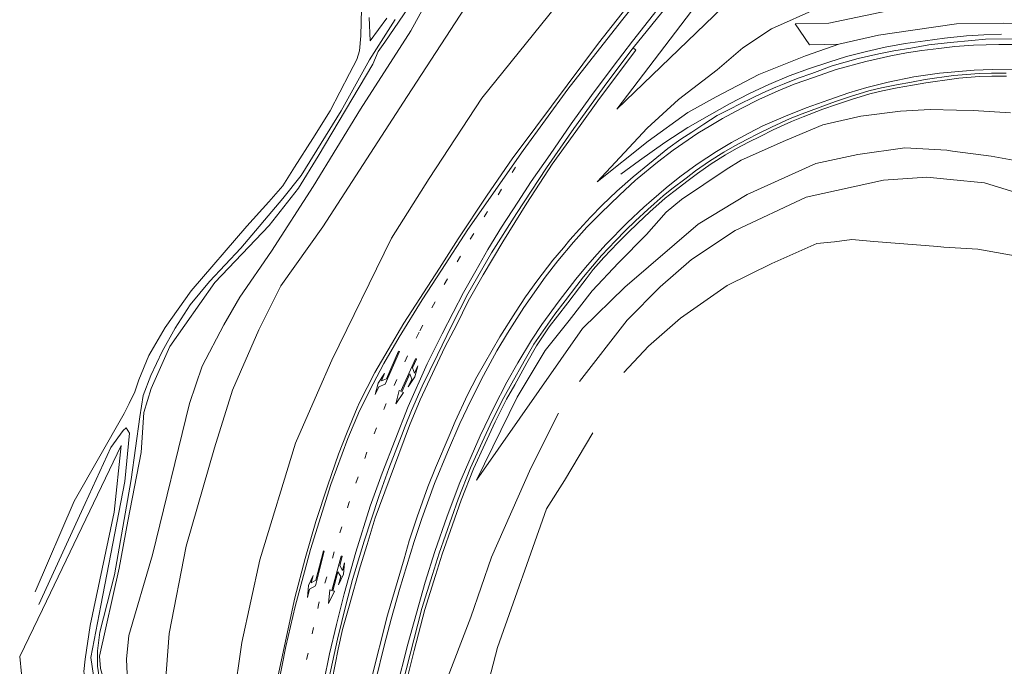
# Model space of a CAD drawing. Extents: x 177628 to 188968, y 384226 to 390673.
# Tile 5 of 256: x 177638 to 177788, y 387053 to 387152. Entities that reach past the tile are written whole.
import ezdxf

# ---------------------------------------------------------------- set-up
doc = ezdxf.new("R2010")
doc.units = 0
doc.linetypes.add('VW-1-3_STREEP', pattern=[4, 1, -3])
for name, color, linetype, lineweight in [('1220', 253, 'Continuous', 13), ('1223', 253, 'Continuous', 13), ('B-AF-HOUT-GD', 253, 'HOUTWAL', 13), ('B-GL-RAIL-GD', 253, 'GELEIDERAIL', 13), ('B-MK-BLOKLG-GD', 253, 'VW-1-3_STREEP', 13), ('B-MK-PIJL-GD', 253, 'Continuous', 13), ('B-MK-STRP-GD', 253, 'Continuous', 13), ('B-TR-SLOO-GD', 253, 'Continuous', 13), ('B-TR-TALB-GD', 253, 'Continuous', 13), ('B-TR-TALO-GD', 253, 'Continuous', 13), ('B-VH-GOOT-GD', 253, 'Continuous', 13), ('B-VH-HFDR-GD', 8, 'Continuous', 13), ('B-VH-ONVH-GD', 253, 'Continuous', 13)]:
    doc.layers.add(name, color=color, linetype=linetype, lineweight=lineweight)
doc.linetypes.add('GELEIDERAIL', pattern='A,28,-5,[107,ProvincieNB.shx,S=1,R=0,X=0,Y=0],-5', length=38)
doc.linetypes.add('HOUTWAL', pattern='A,8,-1,[1,ProvNB.shx,S=0.75,R=45,X=0,Y=0],-1,8,-1,[4,ProvNB.shx,S=0.75,R=0,X=0,Y=0],-1', length=20)

# ---------------------------------------------------------------- blocks, each defined once
blk = doc.blocks.new('1223_1223', base_point=(177627.545238, 385871.174588))
at = {"layer": '1223'}
blk.add_polyline3d([(177629.995238, 385871.249588, 0), (177630.595238, 385871.849588, 0), (177631.895238, 385871.849588, 0), (177630.095238, 385872.149588, 0), (177628.395238, 385871.849588, 0), (177629.595238, 385871.849588, 0), (177628.995238, 385871.249588, 0), (177627.545238, 385871.249588, 0), (177627.545238, 385871.174588, 0), (177627.545238, 385871.099588, 0), (177632.995238, 385871.099588, 0), (177632.995238, 385870.799588, 0), (177635.045238, 385871.174588, 0), (177632.995238, 385871.549588, 0), (177632.995238, 385871.249588, 0)], close=True, dxfattribs=at)
blk = doc.blocks.new('1220_1220', base_point=(177627.545238, 385871.174588))
at = {"layer": '1220'}
blk.add_polyline3d([(177627.545238, 385871.174588, 0), (177627.545238, 385871.249588, 0), (177632.995238, 385871.249588, 0), (177633.745238, 385870.499588, 0), (177635.045238, 385870.499588, 0), (177633.245238, 385870.199588, 0), (177631.545238, 385870.499588, 0), (177632.745238, 385870.499588, 0), (177632.145238, 385871.099588, 0), (177627.545238, 385871.099588, 0)], close=True, dxfattribs=at)

msp = doc.modelspace()

# ---------------------------------------------------------------- linework, layer by layer
at = {"layer": 'B-AF-HOUT-GD', "flags": 128}
for points in [[(177762.963, 387148.191), (177758.49, 387148.138), (177756.303, 387151.314), (177761.459, 387151.43), (177779.23, 387155.197), (177791.751, 387156.192), (177806.097, 387154.583), (177815.364, 387151.419), (177822.215, 387149.008), (177834.526, 387142.881), (177842.439, 387136.997), (177845.334, 387134.208), (177846.026, 387133.928), (177846.583, 387134.3), (177847.022, 387135.663), (177845.686, 387156.766), (177845.165, 387176.045), (177844.183, 387197.175), (177841.606, 387220.333), (177839.176, 387230.072), (177839.691, 387239.312), (177838.947, 387251.291), (177838.14, 387262.582), (177835.619, 387268.793), (177834.472, 387271.749), (177833.831, 387275.042), (177834.894, 387278.066), (177835.321, 387278.78), (177835.816, 387283.248), (177834.904, 387290.614), (177833.131, 387307.601)], [(177730.121, 387098.1), (177733.868, 387102.119), (177738.784, 387106.354), (177745.9, 387111.349), (177752.707, 387114.748), (177759.613, 387117.795), (177762.283, 387118.036), (177764.934, 387118.381), (177768.322, 387118.109), (177778.1, 387117.295), (177779.031, 387117.24), (177784.197, 387116.931), (177791.891, 387115.543), (177797.964, 387112.259), (177802.71, 387109.961), (177806.467, 387107.843), (177809.427, 387105.369), (177814.474, 387100.516), (177819.613, 387093.309), (177820.656, 387089.89), (177822.94, 387083.353), (177824.156, 387078.556), (177825.219, 387072.863), (177825.751, 387063.667), (177830.428, 387043.727), (177830.256, 387037.344), (177830.995, 387025.276), (177830.864, 387007.461), (177831.435, 386985.441), (177830.332, 386981.355), (177829.693, 386980.09), (177827.961, 386978.13), (177825.146, 386977.052), (177817.096, 386976.333), (177795.924, 386977.841), (177767.768, 386981.184), (177750.979, 386983.177), (177722.271, 386987.605), (177706.266, 386993.353), (177703.254, 386995.155), (177701.225, 386997.938), (177700.215, 387000.741), (177699.84, 387005.836), (177700.645, 387020.98), (177703.266, 387020.762), (177705.476, 387023.146), (177706.18, 387026.78), (177705.354, 387028.64), (177704.573, 387029.748), (177703.947, 387031.344), (177703.92, 387032.16), (177705.958, 387037.525), (177710.782, 387056.077), (177718.311, 387077.247), (177721.03, 387081.61), (177725.348, 387088.889)]]:
    msp.add_lwpolyline(points, dxfattribs=at)
at = {"layer": 'B-GL-RAIL-GD', "flags": 128}
msp.add_lwpolyline([(177787.824, 387149.737), (177785.113, 387149.618), (177782.45, 387149.483), (177779.118, 387149.132), (177776.154, 387148.743), (177773.075, 387148.317), (177770.06, 387147.752), (177767.186, 387147.112), (177764.136, 387146.335), (177761.439, 387145.487), (177758.498, 387144.48), (177755.392, 387143.392), (177752.275, 387142.056), (177749.308, 387140.688), (177746.27, 387139.08), (177743.188, 387137.399), (177739.895, 387135.479), (177736.374, 387133.214), (177732.518, 387130.431), (177729.675, 387128.348)], dxfattribs=at)
at = {"layer": 'B-MK-BLOKLG-GD', "flags": 128}
for points in [[(177713.573, 387129.45), (177706.626, 387118.456), (177702.603, 387111.428), (177698.831, 387104.23)], [(177698.831, 387104.23), (177697.058, 387100.618), (177693.749, 387093.264), (177690.784, 387085.747), (177688.091, 387078.117), (177683.453, 387062.629), (177680.819, 387050.459), (177678.786, 387038.585), (177674.783, 387010.725)]]:
    msp.add_lwpolyline(points, dxfattribs=at)
at = {"layer": 'B-MK-STRP-GD', "flags": 128}
for points in [[(177699.274, 387109.171), (177702.24, 387113.729), (177706.292, 387119.91), (177714.727, 387131.983), (177721.57, 387141.326), (177729.733, 387151.787), (177740.148, 387164.832)], [(177736.318, 387154.876), (177731.457, 387148.668), (177728.473, 387144.791), (177725.165, 387140.39), (177722.079, 387136.032), (177718.843, 387131.393), (177715.932, 387127.255), (177713.897, 387124.109), (177711.393, 387120.251), (177709.344, 387116.856), (177707.492, 387113.591), (177705.61, 387110.288), (177704.006, 387107.223)], [(177692.174, 387050.947), (177693.539, 387056.55), (177694.56, 387060.397), (177695.819, 387064.931), (177698.082, 387072.257), (177699.225, 387075.801), (177701.183, 387081.128), (177703.152, 387085.937), (177705.029, 387090.295), (177706.709, 387093.829), (177708.643, 387097.618), (177710.686, 387101.414), (177712.314, 387104.093), (177714.851, 387108.028), (177718.063, 387112.638), (177720.022, 387115.157), (177722.392, 387117.967), (177724.473, 387120.27), (177726.601, 387122.425), (177729.423, 387125.137), (177731.913, 387127.438), (177732.154, 387127.661), (177735.274, 387130.193), (177737.623, 387132.018), (177741.424, 387134.614), (177743.42, 387135.821), (177745.194, 387136.87), (177748.04, 387138.412), (177750.719, 387139.747), (177753.675, 387141.115), (177756.16, 387142.123), (177759.242, 387143.197), (177762.571, 387144.33), (177767.107, 387145.559), (177770.894, 387146.412), (177773.295, 387146.882), (177775.668, 387147.24), (177778.264, 387147.543), (177780.7, 387147.848), (177783.557, 387148.074), (177787.434, 387148.172), (177790.658, 387148.175)], [(177792.117, 387144.284), (177786.409, 387144.35), (177783.626, 387144.24), (177778.351, 387143.801), (177774.411, 387143.223), (177770.477, 387142.406), (177767.224, 387141.583), (177764.5, 387140.783), (177761.427, 387139.738), (177757.949, 387138.499), (177754.813, 387137.235), (177751.374, 387135.731), (177749.199, 387134.628), (177746.54, 387133.222), (177744.247, 387131.835), (177741.322, 387129.899), (177738.684, 387127.948), (177736.57, 387126.258), (177734.331, 387124.341), (177733.17, 387123.347), (177730.675, 387120.996), (177727.351, 387117.607), (177725.622, 387115.69), (177724.246, 387114.09), (177722.795, 387112.326), (177720.206, 387109.026), (177717.594, 387105.425), (177716.006, 387103.04), (177713.888, 387099.58), (177712.211, 387096.591), (177710.244, 387092.734), (177708.172, 387088.425), (177705.048, 387081.262), (177703.096, 387076.164), (177701.23, 387070.732), (177699.775, 387066.07), (177697.115, 387056.586), (177695.312, 387049.562)], [(177699.274, 387109.171), (177695.753, 387103.453), (177693.43, 387099.465), (177691.785, 387096.346), (177689.708, 387092.214), (177687.925, 387088.022), (177685.312, 387080.996), (177682.253, 387071.069), (177679.88, 387062.327), (177678.47, 387056.26), (177677.184, 387049.759), (177675.648, 387040.573), (177673.846, 387028.802), (177672.797, 387020.924)], [(177679.235, 387018.219), (177680.759, 387029.356), (177682.179, 387038.605), (177684.278, 387050.859), (177685.14, 387055.134), (177686.177, 387059.591), (177687.381, 387064.266), (177689.149, 387070.655), (177691.359, 387077.691), (177693.173, 387082.721), (177697.134, 387092.891), (177700.06, 387099.418), (177702.355, 387104.002), (177704.006, 387107.223)]]:
    msp.add_lwpolyline(points, dxfattribs=at)
at = {"layer": 'B-TR-SLOO-GD', "flags": 128}
for points in [[(177723.311, 387096.701), (177730.639, 387106.07), (177735.66, 387111.172), (177740.464, 387115.352), (177747.14, 387119.776), (177757.985, 387124.873), (177769.768, 387127.434), (177776.423, 387127.922), (177779.952, 387127.562), (177785.221, 387127.024), (177796.802, 387123.489)], [(177826.932, 386967.797), (177767.193, 386974.505), (177760.581, 386975.247), (177730.146, 386979.165), (177719.212, 386982.335), (177709.488, 386987.073), (177696.298, 386990.562), (177695.318, 386991.612), (177694.244, 386993.416), (177693.784, 386994.895), (177694.276, 387012.741), (177700.293, 387041.413), (177702.773, 387050.406), (177706.715, 387060.717), (177709.867, 387069.901), (177715.885, 387083.494), (177720.142, 387091.854)]]:
    msp.add_lwpolyline(points, dxfattribs=at)
at = {"layer": 'B-TR-TALB-GD', "flags": 128}
for points in [[(177767.217, 387237.196), (177759.274, 387227.642), (177753.523, 387221.195), (177750.388, 387217.278), (177747.837, 387214.265), (177745.21, 387210.924), (177741.089, 387205.151), (177734.258, 387196.697), (177725.67, 387187.211), (177715.517, 387177.483), (177713.272, 387174.651), (177708.649, 387168.284), (177703.281, 387160.67), (177697.585, 387150.259), (177689.865, 387138.28), (177682.646, 387126.481), (177676.281, 387116.602), (177671.438, 387109.576), (177669.008, 387105.374), (177665.674, 387099.066), (177663.718, 387093.354)], [(177710.253, 387160.587), (177696.982, 387140.204), (177684.093, 387120.308), (177677.71, 387111.324), (177674.326, 387104.579), (177670.296, 387095.39), (177667.534, 387086.585)], [(177759.769, 387153.727), (177752.669, 387150.546), (177748.289, 387147.665), (177744.37, 387144.277), (177738.482, 387139.788), (177733.669, 387135.41), (177726.024, 387127.187)], [(177729.023, 387138.271), (177740.441, 387153.235)], [(177726.024, 387127.187), (177733.843, 387133.419), (177739.873, 387137.772), (177744.23, 387140.197), (177750.763, 387143.596), (177757.881, 387146.449), (177762.963, 387148.191), (177769.033, 387149.58), (177774.275, 387150.348), (177780.929, 387151.345), (177788.1, 387151.429), (177793.631, 387151.283), (177794.548, 387151.258), (177801.56, 387150.746), (177811.934, 387148.834), (177822.69, 387144.676)], [(177789.198, 387137.746), (177783.488, 387138.1), (177780.947, 387138.152), (177776.936, 387138.233), (177772.372, 387137.994), (177766.319, 387137.222), (177760.541, 387135.886), (177754.787, 387133.492), (177748.036, 387130.502), (177745.757, 387129.053), (177738.919, 387124.52), (177736.561, 387122.556), (177733.586, 387119.159), (177729.304, 387114.847), (177725.287, 387110.554), (177721.765, 387106.029), (177718.113, 387101.422), (177713.833, 387094.293), (177707.586, 387081.62)], [(177663.718, 387093.354), (177658.109, 387070.258), (177654.48, 387057.897), (177654.097, 387054.324), (177654.196, 387052.014), (177654.706, 387049.316), (177655.406, 387047.032), (177656.129, 387042.23)], [(177647.587, 387020.096), (177648.373, 387022.258), (177650.626, 387026.408), (177652.427, 387030.977), (177654.055, 387034.829), (177653.969, 387036.598), (177652.527, 387041.29), (177650.26, 387045.501), (177648.822, 387048.345), (177647.87, 387050.898), (177647.597, 387052.45), (177647.78, 387054.289), (177648.543, 387059.433), (177652.252, 387076.751), (177653.312, 387086.95)], [(177667.534, 387086.585), (177663.222, 387071.562), (177660.609, 387058.221), (177660.015, 387050.146), (177660.064, 387043.436), (177659.999, 387036.712), (177659.339, 387030.146), (177658.994, 387020.872), (177658.157, 387017.599), (177656.968, 387016.184), (177655.589, 387015.804), (177654.446, 387015.574), (177653.5, 387015.467), (177652.694, 387015.72), (177651.511, 387016.181), (177650.258, 387016.809), (177649.629, 387017.418), (177648.706, 387018.254)]]:
    msp.add_lwpolyline(points, dxfattribs=at)
at = {"layer": 'B-TR-TALO-GD', "flags": 128}
for points in [[(177764.036, 387176.866), (177745.227, 387153.871), (177729.023, 387138.271)], [(177656.369, 387085.868), (177656.779, 387091.977), (177657.87, 387095.64), (177660.724, 387102.028), (177667.603, 387111.847), (177675.924, 387120.514), (177680.413, 387126.246), (177683.384, 387131.096), (177691.759, 387145.181), (177692.55, 387147.087), (177693.586, 387148.54), (177701.386, 387159.963)], [(177679.919, 387087.312), (177683.307, 387094.97), (177685.51, 387099.953), (177694.606, 387118.586), (177700.38, 387127.704), (177708.39, 387139.974), (177720.792, 387155.316)], [(177707.586, 387081.62), (177723.791, 387104.82), (177730.273, 387111.129), (177741.45, 387120.736), (177748.955, 387125.254), (177759.468, 387130.015), (177765.862, 387131.355), (177773.052, 387132.362), (177779.463, 387132.016), (177780.338, 387131.896), (177786.247, 387131.09), (177794.074, 387129.682)], [(177653.312, 387086.95), (177641.273, 387061.908), (177637.791, 387054.718)], [(177656.129, 387042.23), (177651.013, 387049.879), (177650.16, 387052.897), (177649.995, 387054.776), (177652.976, 387068.206), (177654.299, 387075.355), (177656.369, 387085.868)], [(177661.299, 386996.087), (177661.554, 386995.811), (177661.984, 386995.74), (177663.187, 386996.062), (177663.695, 386996.463), (177664.339, 386997.142), (177664.679, 386999.135), (177666.761, 387019.584), (177669.185, 387039.153), (177671.726, 387056.863), (177674.503, 387069.466), (177679.919, 387087.312)], [(177637.791, 387054.718), (177638.049, 387052.078), (177638.748, 387050.735), (177642.046, 387046.918), (177643.755, 387044.066), (177645.88, 387039.42), (177646.245, 387035.759), (177645.721, 387032.141), (177641.018, 387020.511), (177640.846, 387019.627), (177640.9, 387018.58), (177641.087, 387017.924), (177641.616, 387016.047), (177642.69, 387014.782), (177650.911, 387009.089)]]:
    msp.add_lwpolyline(points, dxfattribs=at)
at = {"layer": 'B-VH-GOOT-GD', "flags": 128}
for points in [[(177706.267, 387110.096), (177709.886, 387116.345), (177713.716, 387122.378), (177718.288, 387129.351), (177722.473, 387135.332), (177727.503, 387142.297), (177731.538, 387147.638)], [(177696.241, 387050.265), (177699.25, 387062.029), (177700.883, 387067.254), (177701.879, 387070.504), (177704.786, 387078.745), (177706.681, 387083.546), (177708.452, 387087.458), (177709.989, 387090.743), (177711.76, 387094.241), (177713.006, 387096.457), (177714.857, 387099.816), (177716.348, 387102.394), (177719.574, 387106.993), (177721.137, 387109.029), (177722.939, 387111.34), (177723.948, 387112.682), (177726.71, 387115.962), (177728.827, 387118.204), (177730.37, 387119.764), (177731.889, 387121.257), (177733.767, 387122.976), (177734.733, 387123.828), (177736.12, 387125.052), (177737.436, 387126.115), (177739.634, 387127.779), (177741.051, 387128.863), (177743.187, 387130.368), (177745.391, 387131.707), (177747.057, 387132.685), (177748.904, 387133.68), (177750.693, 387134.557), (177752.696, 387135.556), (177755.512, 387136.861), (177757.338, 387137.557), (177762.435, 387139.472), (177764.75, 387140.227), (177767.568, 387141.091), (177769.484, 387141.561), (177771.772, 387142.025), (177774.081, 387142.413), (177776.13, 387142.802), (177780.475, 387143.406), (177782.47, 387143.591), (177784.392, 387143.729), (177786.278, 387143.802), (177788.539, 387143.803)], [(177706.267, 387110.096), (177703.772, 387105.215), (177701.621, 387100.779), (177699.317, 387095.991), (177697.677, 387092.273), (177696.716, 387089.911), (177696.113, 387088.428), (177694.219, 387083.415), (177692.648, 387079.164), (177690.43, 387072.314), (177688.654, 387066.482), (177687.689, 387062.738), (177686.363, 387057.346), (177685.084, 387051.5), (177684.103, 387045.902), (177683.058, 387039.53), (177681.786, 387032.018), (177680.068, 387020.27)]]:
    msp.add_lwpolyline(points, dxfattribs=at)
at = {"layer": 'B-VH-HFDR-GD', "flags": 128}
for points in [[(177737.661, 387162.854), (177726.258, 387148.389), (177714.252, 387132.338), (177713.132, 387130.842), (177709.115, 387125.005), (177704.807, 387118.503), (177701.937, 387114.028), (177696.477, 387105.591), (177694.115, 387101.532), (177692.037, 387098.062), (177689.698, 387093.525)], [(177731.538, 387147.638), (177737.265, 387154.657)], [(177691.479, 387051.14), (177694.001, 387061.05), (177696.521, 387069.612), (177697.299, 387072.381), (177698.515, 387076.049), (177700.171, 387080.617), (177701.34, 387083.507), (177703.436, 387088.405), (177704.358, 387090.606), (177706.226, 387094.69), (177707.657, 387097.431), (177711.147, 387103.547), (177713.546, 387107.318), (177715.103, 387109.628), (177716.811, 387112.008), (177719.234, 387115.244), (177720.878, 387117.119), (177721.865, 387118.35), (177723.323, 387119.967), (177724.997, 387121.791), (177726.806, 387123.627), (177729.014, 387125.758), (177731.52, 387127.94), (177736.837, 387132.283), (177738.842, 387133.725), (177740.511, 387134.797), (177742.326, 387135.987), (177744.391, 387137.305), (177746.08, 387138.183), (177748.088, 387139.231), (177749.563, 387139.925), (177751.353, 387140.772), (177753.321, 387141.672), (177754.602, 387142.144), (177756.75, 387143.009), (177758.84, 387143.723), (177761.965, 387144.903), (177765.93, 387146.02), (177769.056, 387146.741), (177771.38, 387147.215), (177773.958, 387147.624), (177776.7, 387148.1), (177779.987, 387148.476), (177783.264, 387148.787), (177785.371, 387148.974), (177789.614, 387149.029)], [(177731.538, 387147.638), (177731.933, 387147.29), (177726.413, 387139.902), (177723.443, 387135.815), (177719.181, 387129.892), (177715.299, 387123.934), (177711.597, 387118.026), (177708.612, 387112.994), (177706.337, 387108.953)], [(177696.711, 387050.133), (177698.063, 387055.649), (177699.716, 387061.88), (177701.346, 387067.097), (177702.339, 387070.339), (177703.916, 387074.809), (177705.241, 387078.563), (177707.129, 387083.347), (177708.894, 387087.247), (177710.427, 387090.523), (177712.191, 387094.005), (177713.433, 387096.215), (177715.282, 387099.571), (177716.764, 387102.133), (177718.71, 387105.035), (177719.965, 387106.697), (177721.526, 387108.731), (177723.331, 387111.043), (177724.34, 387112.388), (177725.42, 387113.799), (177727.075, 387115.634), (177729.185, 387117.869), (177730.721, 387119.422), (177732.232, 387120.908), (177734.102, 387122.618), (177736.444, 387124.685), (177737.748, 387125.738), (177739.941, 387127.399), (177741.352, 387128.478), (177743.468, 387129.968), (177745.656, 387131.298), (177747.312, 387132.27), (177749.144, 387133.257), (177750.927, 387134.131), (177752.926, 387135.128), (177755.722, 387136.424), (177757.535, 387137.115), (177760.521, 387138.282), (177762.615, 387139.023), (177764.921, 387139.776), (177767.723, 387140.635), (177769.618, 387141.1), (177771.889, 387141.56), (177774.195, 387141.948), (177776.238, 387142.335), (177780.562, 387142.937), (177781.281, 387143.004), (177782.542, 387143.121), (177784.453, 387143.257), (177786.323, 387143.33), (177788.572, 387143.331)], [(177680.074, 387016.05), (177680.108, 387016.285), (177681.837, 387028.339), (177684.569, 387045.995), (177685.519, 387051.135), (177686.457, 387055.821), (177687.13, 387058.842), (177688.13, 387062.417), (177689.794, 387068.421), (177690.874, 387071.82), (177692.126, 387075.888), (177694.239, 387081.637), (177697.375, 387089.996), (177698.968, 387093.9), (177702.743, 387101.936), (177704.576, 387105.404), (177706.337, 387108.953)], [(177675.382, 387040.751), (177676.8, 387049.489), (177679.859, 387063.659), (177681.411, 387069.698), (177683.055, 387075.343), (177684.869, 387080.897), (177686.509, 387085.591), (177687.809, 387088.992), (177689.35, 387092.69), (177689.698, 387093.525)]]:
    msp.add_lwpolyline(points, dxfattribs=at)
at = {"layer": 'B-VH-ONVH-GD', "flags": 128}
for points in [[(177640.135, 387064.576), (177646.122, 387078.41), (177653.737, 387091.823), (177654.526, 387093.33), (177655.401, 387095.116), (177655.994, 387096.979), (177657.544, 387100.701), (177660.035, 387104.959), (177664.008, 387110.559), (177672.48, 387120.404), (177675.884, 387124.137), (177678.013, 387126.608), (177679.789, 387129.426), (177682.59, 387133.807), (177685.256, 387138.041), (177688.174, 387143.712), (177689.325, 387145.862), (177689.731, 387147.202), (177689.9, 387149.469), (177690.253, 387163.842)], [(177691.2, 387152.308), (177691.365, 387148.738), (177693.912, 387152.171)], [(177695.151, 387151.96), (177691.25, 387145.81), (177686.893, 387138.041), (177680.815, 387128.167), (177677.995, 387124.642), (177671.565, 387117.047), (177666.795, 387111.951), (177663.831, 387108.408), (177661.55, 387104.873), (177659.551, 387101.303), (177657.811, 387097.607), (177656.65, 387094.577), (177656.141, 387091.326)], [(177656.141, 387091.326), (177654.846, 387081.726), (177652.274, 387067.206), (177650.026, 387058.412), (177649.678, 387055.585), (177649.689, 387053.242), (177649.955, 387051.573), (177650.621, 387049.196), (177652.107, 387046.018), (177655.42, 387040.181), (177656.261, 387038.665), (177656.648, 387037.827), (177656.94, 387037.173), (177657.173, 387035.106), (177656.761, 387032.497), (177654.028, 387022.869), (177651.392, 387019.335), (177650.608, 387018.792), (177650.065, 387018.636), (177649.249, 387018.465), (177648.661, 387018.612)], [(177654.572, 387088.824), (177654.04, 387089.645), (177653.597, 387089.238), (177651.718, 387086.626), (177647.788, 387078.088), (177640.711, 387062.638)], [(177648.518, 387019.746), (177649.989, 387019.984), (177651.724, 387021.161), (177653.514, 387024.236), (177655.918, 387033.981), (177656.011, 387036.282), (177654.966, 387039.301), (177653.231, 387042.716), (177650.274, 387048.297), (177649.072, 387051.813), (177648.674, 387054.571), (177650.199, 387062.504), (177653.859, 387081.419), (177654.572, 387088.824)]]:
    msp.add_lwpolyline(points, dxfattribs=at)

# ---------------------------------------------------------------- block references
at = {"layer": 'B-MK-PIJL-GD'}
for name, p, rotation in [('1220_1220', (177695.768, 387101.297, 21.377), 246.297356), ('1223_1223', (177698.351, 387100.144, 21.256), 245.648522), ('1220_1220', (177684.27, 387070.81, 21.098), 255.574788), ('1223_1223', (177687.012, 387070.027, 20.992), 254.450198)]:
    msp.add_blockref(name, p, dxfattribs=dict(at, rotation=rotation))

doc.saveas('drawing.dxf')
